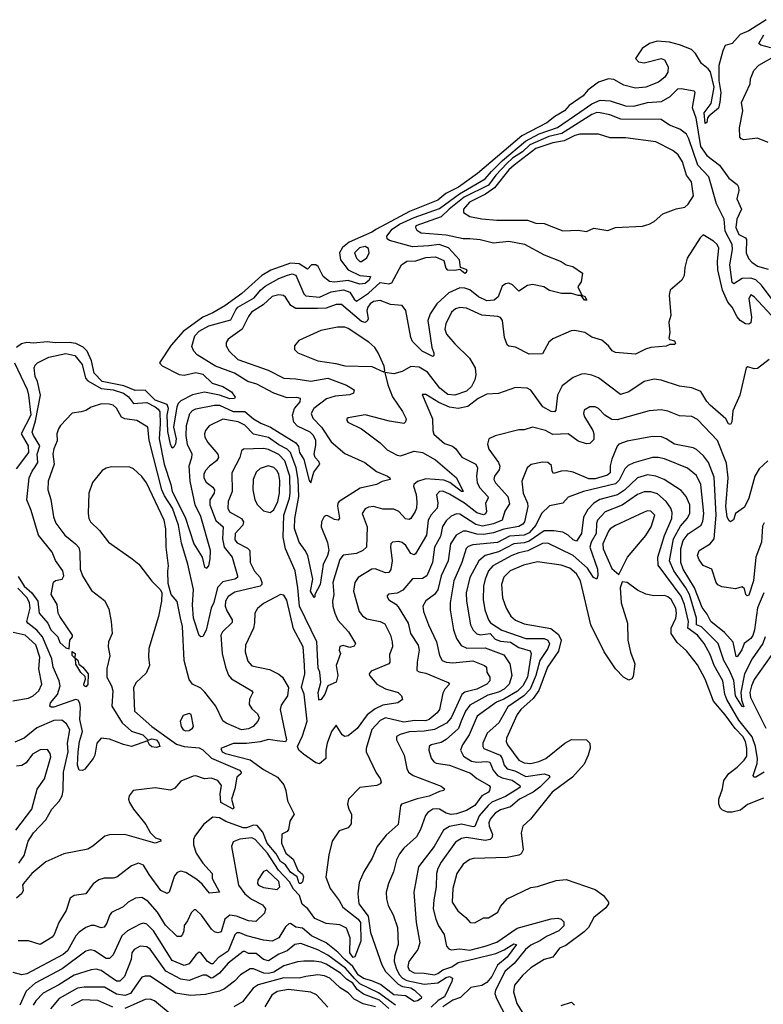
# Model space of a CAD drawing. Extents: x 1678759 to 1859541, y 384609 to 522867.
# Tile 15 of 256: x 1732253 to 1736650, y 401141 to 406965. Entities that reach past the tile are written whole.
import ezdxf

# ---------------------------------------------------------------- set-up
doc = ezdxf.new("R2010")
doc.units = 0

msp = doc.modelspace()

# ---------------------------------------------------------------- linework, layer by layer
at = {"layer": '0CON20XD'}
for points in [[(1736666.2, 406965), (1736565, 406898.4), (1736513.4, 406876.6), (1736465, 406824.2), (1736425, 406812), (1736409.8, 406780.2), (1736385.9, 406695), (1736387, 406605), (1736398.3, 406535), (1736393.1, 406476.9), (1736385, 406441.1), (1736327.5, 406395), (1736320, 406385), (1736315, 406356), (1736305, 406350), (1736299.3, 406415), (1736341.6, 406468.4), (1736359.3, 406565), (1736337, 406657), (1736324.4, 406674.4), (1736284, 406705), (1736248.2, 406765), (1736225, 406789.2), (1736155, 406816.7), (1736095, 406831.3), (1736022.4, 406837.6), (1735976, 406825), (1735934.3, 406795), (1735893.6, 406736.4), (1735912.5, 406715), (1735945, 406710.6), (1736045, 406736.2), (1736065, 406726.7), (1736086.8, 406686.8), (1736084.4, 406655), (1736066.7, 406625), (1736030.8, 406595), (1735956.1, 406566.1), (1735895, 406559.2), (1735825, 406578.5), (1735765, 406611.1), (1735734.2, 406614.2), (1735675, 406595.8), (1735612.7, 406547.3), (1735585, 406514.5), (1735502.5, 406457.5), (1735474.4, 406425), (1735417.3, 406392.7), (1735370, 406355), (1735222, 406278), (1734959.1, 406055), (1734847.3, 405975), (1734773.1, 405936.9), (1734725, 405898.1), (1734558.6, 405831.4), (1734363.6, 405726.4), (1734335, 405707.6), (1734201.7, 405648.3), (1734162.1, 405617.9), (1734143.2, 405585), (1734149.5, 405545), (1734196.1, 405486.1), (1734265, 405451.5), (1734326.7, 405446.7), (1734319.5, 405425), (1734295, 405405.3), (1734265, 405401.4), (1734195, 405422.1), (1734115, 405413.4), (1734085, 405417.3), (1734046.6, 405445), (1734016.9, 405505), (1734005, 405515.8), (1733979.2, 405515), (1733955, 405488.9), (1733905, 405521.6), (1733855, 405524.5), (1733737, 405483), (1733685, 405452.4), (1733566.6, 405345), (1733466.8, 405273.2), (1733395, 405230.6), (1733335, 405204.9), (1733219.2, 405120.8), (1733149.5, 405040.5), (1733078.9, 404935), (1733095, 404918.2), (1733195.4, 404865.4), (1733225, 404862.5), (1733295, 404878.9), (1733335, 404868.3), (1733391.5, 404815), (1733454.7, 404794.7), (1733505, 404762.9), (1733528, 404732), (1733522.5, 404725), (1733495, 404723.1), (1733435, 404744.8), (1733345, 404761.8), (1733275, 404746.2), (1733205, 404710.7), (1733190.2, 404695), (1733182.8, 404675), (1733162.4, 404555), (1733178.4, 404485), (1733175, 404455.7), (1733165, 404435.6), (1733155, 404430.8), (1733144.5, 404454.5), (1733128.4, 404528.4), (1733125.2, 404625), (1733133.1, 404665), (1733125, 404688), (1733054.8, 404715), (1732995, 404773), (1732935, 404771.6), (1732868.6, 404798.6), (1732740.6, 404825), (1732694.3, 404874.3), (1732677.4, 404947.4), (1732651.6, 405005), (1732628.1, 405028.1), (1732585, 405049.7), (1732545, 405056.4), (1732463.7, 405053.7), (1732415, 405059.8), (1732335, 405050.7), (1732294.8, 405055.2), (1732262.9, 405047.1), (1732235, 405026.2)], [(1736695, 406798.9), (1736635, 406813.9), (1736622.9, 406825), (1736652.7, 406875)], [(1736678.8, 406238.8), (1736615, 406264.6), (1736535, 406255.3), (1736519.5, 406259.5), (1736510.2, 406270.2), (1736509.8, 406325), (1736528.8, 406425), (1736521.2, 406475), (1736572.7, 406585), (1736573.8, 406615), (1736593.4, 406665), (1736624.1, 406695.9), (1736727.9, 406755)], [(1735565, 406418.7), (1735635, 406468.1), (1735685, 406488.6), (1735745, 406484.8), (1735835.8, 406455.8), (1735885, 406452.8), (1735965, 406475.2), (1736048.5, 406481.5), (1736098.7, 406511.3), (1736145, 406556.4), (1736165, 406558.8), (1736240, 406545), (1736245.6, 406535), (1736229.1, 406445), (1736250.1, 406385), (1736277.5, 406215), (1736315, 406161), (1736391.6, 406105), (1736445, 406028.1), (1736495, 405990), (1736503.4, 405973.4), (1736505.4, 405955), (1736493.7, 405905), (1736521.4, 405845), (1736493.5, 405785), (1736487.2, 405735), (1736504.2, 405695), (1736543.5, 405675), (1736551.1, 405665), (1736548.9, 405585), (1736562.9, 405552.9), (1736581.3, 405531.3), (1736615, 405507.3), (1736679.1, 405489.1)], [(1736761.5, 405231.5), (1736639.3, 405395), (1736605, 405427), (1736575, 405436), (1736525, 405434.2), (1736475, 405402.2), (1736465, 405410.6), (1736451.2, 405515), (1736468.4, 405605), (1736465.9, 405635), (1736425.2, 405715), (1736418.6, 405785), (1736373.5, 405875), (1736328.4, 406035), (1736262.6, 406105), (1736210, 406260), (1736195, 406286.9), (1736156.9, 406316.9), (1736095, 406341.5), (1736045, 406375.3), (1735807.5, 406377.5), (1735742, 406402), (1735685, 406413.9), (1735665, 406415.2), (1735635, 406404.3), (1735459.1, 406290.9), (1735381.4, 406275), (1735269.8, 406225), (1735225.9, 406184.1), (1735166.8, 406145), (1735133.6, 406115), (1735069, 406045), (1735025, 405986), (1734881.7, 405915), (1734792.9, 405845), (1734745, 405798.2), (1734595.6, 405745), (1734592.5, 405735), (1734600.8, 405720.8), (1734626.7, 405705), (1734775, 405691.7), (1734875, 405670.5), (1734915, 405671.2), (1734974.8, 405664.8), (1735055, 405644.7), (1735145, 405654.6), (1735237, 405637), (1735355, 405573.8), (1735455.5, 405535.5), (1735485, 405514.4), (1735524.5, 405504.5), (1735581.2, 405465), (1735573.3, 405415), (1735554, 405385), (1735575.8, 405335.8), (1735595, 405327.1), (1735607.1, 405305), (1735592.9, 405305), (1735573.3, 405333.3), (1735555, 405332.7), (1735515, 405345.7), (1735457.5, 405345), (1735385, 405364), (1735352.5, 405385), (1735285, 405398.9), (1735255, 405392.5), (1735205, 405360), (1735167.2, 405397.2), (1735145, 405405.8), (1735125, 405403.5), (1735105, 405388.8), (1735082.3, 405325), (1735058.1, 405305), (1735015, 405302), (1734966.1, 405326.1), (1734915, 405367.2), (1734885, 405377.9), (1734855, 405378.7), (1734791.3, 405348.7), (1734718.9, 405285), (1734679.3, 405225), (1734666.9, 405185), (1734689.4, 405025), (1734701.4, 404995), (1734701.7, 404978.3), (1734695, 404972), (1734633.5, 405005), (1734575, 405061.2), (1734565.5, 405085), (1734536.9, 405245), (1734515, 405274.4), (1734445, 405279.5), (1734385, 405303.9), (1734345, 405297.2), (1734324.7, 405285), (1734310.9, 405265), (1734305.2, 405245), (1734312.9, 405195), (1734308.1, 405181.9), (1734295, 405174.7), (1734275, 405180), (1734155, 405280.8), (1734125, 405280), (1734065, 405259.4), (1734013.2, 405256.8), (1733885.7, 405255.7), (1733855.5, 405275), (1733825, 405324.2), (1733813, 405333), (1733785, 405336.9), (1733745, 405328.2), (1733692.1, 405277.9), (1733623.1, 405235), (1733605, 405210), (1733569.1, 405135), (1733485.6, 405075), (1733474.4, 405055), (1733474.4, 405035), (1733491.5, 405005), (1733543.1, 404955), (1733722.2, 404892.2), (1733815, 404844.7), (1733885, 404841.1), (1733975, 404826.8), (1734075, 404845.3), (1734185, 404802.5), (1734230.8, 404775), (1734227.1, 404755), (1734205, 404746.2), (1734118.4, 404738.4), (1734067, 404723), (1733991.3, 404665), (1733976.8, 404635), (1733987.2, 404607.2), (1734037.5, 404555), (1734095, 404467.5), (1734175, 404399.6), (1734294.4, 404345), (1734363.4, 404293.4), (1734428, 404265), (1734442, 404255), (1734443.8, 404245), (1734397.2, 404232.8), (1734363.6, 404216.3), (1734265.3, 404194.7), (1734141.4, 404115), (1734133.5, 404105), (1734132.5, 404087.5), (1734144.3, 404015.7), (1734135.6, 404004.4), (1734115, 404008.2), (1734075, 404030.4), (1734065, 404033.1), (1734052.7, 404027.3), (1734038.1, 403995), (1734035.2, 403965), (1734072.2, 403872.2), (1734080, 403825), (1734072.9, 403795), (1734047.6, 403742.4), (1734030.2, 403625), (1733998.8, 403565), (1733998.3, 403551.7), (1733995, 403547.5), (1733972.5, 403585), (1733985.9, 403655), (1733956, 403795), (1733941.5, 403825), (1733904.8, 403874.8), (1733877.9, 403955), (1733880.2, 404015), (1733902.6, 404145), (1733900, 404245), (1733887.5, 404315), (1733855, 404405.2), (1733834.9, 404424.9), (1733785, 404449.3), (1733725, 404494.2), (1733635, 404513), (1733585, 404566.2), (1733545, 404586), (1733455, 404602.8), (1733373.3, 404563.3), (1733350.8, 404535), (1733345.4, 404515), (1733348.7, 404495), (1733364.6, 404465), (1733423.9, 404395), (1733428.7, 404375), (1733417.3, 404355), (1733375.4, 404325), (1733352.3, 404297.7), (1733342.6, 404277.4), (1733341.9, 404255), (1733355, 404229.6), (1733395, 404200.8), (1733405.3, 404185), (1733402.5, 404165), (1733376.7, 404125), (1733377.5, 404095), (1733412.7, 404002.7), (1733456.3, 403965), (1733452.8, 403895), (1733461.5, 403845), (1733508.6, 403785), (1733541.2, 403675), (1733540, 403665), (1733524.3, 403655.7), (1733455, 403639.7), (1733423, 403607), (1733401.9, 403518.1), (1733385.8, 403485), (1733356.2, 403353.8), (1733335, 403316.2), (1733325, 403313.8), (1733315, 403323.3), (1733280, 403425), (1733274, 403504), (1733280.8, 403595), (1733248, 403745), (1733209.2, 403869.2), (1733192.2, 403975), (1733156.2, 404075), (1733108.7, 404148.7), (1733093.6, 404185), (1733018.2, 404478.2), (1733010.8, 404555), (1732945, 404594.3), (1732875, 404604.5), (1732855, 404613.3), (1732825, 404668), (1732805, 404684), (1732781.7, 404691.7), (1732737.3, 404692.7), (1732675, 404672.9), (1732645, 404652.9), (1732616, 404646), (1732562.7, 404637.3), (1732493.8, 404565), (1732482, 404545), (1732473.1, 404515), (1732475.5, 404474.5), (1732455, 404426.7), (1732448.5, 404395), (1732456.8, 404335), (1732421.8, 404235), (1732419.2, 404185), (1732437.4, 404127.4), (1732452, 404025), (1732467.3, 403987.3), (1732519.6, 403915), (1732583.8, 403865), (1732602.4, 403842.4), (1732608.4, 403815), (1732610.8, 403715), (1732624, 403675), (1732678.1, 403588.1), (1732755, 403529.2), (1732779.3, 403479.3), (1732794.4, 403405), (1732799.4, 403335), (1732778.5, 403285), (1732776.9, 403255), (1732786.9, 403203.1), (1732767.7, 403127.7), (1732768.2, 403075), (1732796.7, 403025), (1732804.3, 402995), (1732798.3, 402905), (1732859, 402805), (1732915, 402756), (1732980.6, 402735), (1733012.5, 402702.5), (1733035, 402711.6), (1733061.3, 402705), (1733076.4, 402685), (1733080.8, 402665), (1733060.9, 402659.1), (1733033.9, 402663.9), (1733020, 402675), (1733008.8, 402698.8), (1732915, 402665.5), (1732867, 402677), (1732785, 402710), (1732735, 402714.3), (1732709.1, 402685), (1732697.5, 402615), (1732687.5, 402595), (1732637.9, 402532.1), (1732625, 402524.2), (1732605, 402526), (1732594.8, 402554.7), (1732599.2, 402635), (1732606.2, 402695), (1732623.7, 402755), (1732608.1, 402825), (1732612.3, 402895), (1732607.8, 402922.2), (1732599, 402939), (1732583.5, 402943.5), (1732455, 402899.3), (1732438.5, 402898.5), (1732430.6, 402905), (1732435.6, 402925), (1732477.2, 402972.8), (1732492.2, 403025), (1732486.5, 403055), (1732451.1, 403135), (1732443, 403185), (1732388.4, 403315), (1732355, 403354.3), (1732300.9, 403395), (1732296.2, 403405), (1732315.1, 403485), (1732311, 403515), (1732297.7, 403545), (1732242.9, 403602.9)], [(1732245, 403670.9), (1732279.6, 403615), (1732325.1, 403575), (1732361, 403525), (1732368.2, 403455), (1732419.7, 403395), (1732438.1, 403355), (1732479.4, 403315), (1732490.1, 403280.1), (1732525, 403249.4), (1732545.8, 403244.2), (1732550, 403295), (1732566.2, 403315), (1732565.6, 403325), (1732489.8, 403435), (1732480.3, 403455), (1732475.2, 403505.2), (1732438.2, 403565), (1732452.8, 403637.2), (1732465, 403648.6), (1732505, 403656.2), (1732513.1, 403675), (1732509.1, 403705), (1732465.4, 403765.4), (1732445.6, 403815), (1732364, 403915), (1732321.4, 404061.4), (1732294.8, 404124.8), (1732309.8, 404255), (1732326.2, 404295), (1732345, 404321.1), (1732359.6, 404345), (1732356.8, 404395), (1732372.2, 404445), (1732333.8, 404505), (1732327.6, 404525), (1732347.5, 404592.5), (1732375.8, 404745), (1732357.6, 404825), (1732344.3, 404855), (1732338.9, 404905), (1732345, 404922), (1732358.6, 404935), (1732425, 404968), (1732525, 404991), (1732579.3, 404979.3), (1732622.7, 404925), (1732643.1, 404845), (1732655, 404828.5), (1732735, 404784.2), (1732804.9, 404775.1), (1732866.6, 404756.6), (1732896.6, 404735), (1732925, 404693.8), (1733005, 404701.1), (1733054.8, 404675), (1733071.9, 404661.9), (1733081, 404645), (1733083.2, 404575), (1733076.9, 404485), (1733107.6, 404335), (1733147.3, 404215), (1733154, 404175), (1733232, 404022), (1733282.7, 403865), (1733331.8, 403785), (1733345, 403725.7), (1733359.4, 403720.6), (1733371.8, 403735), (1733380, 403775), (1733380.9, 403825), (1733325, 404025.7), (1733291.2, 404095), (1733261.3, 404235), (1733254.4, 404325.6), (1733271.2, 404375), (1733272.5, 404395), (1733245, 404452.9), (1733236.9, 404505), (1733238.5, 404565), (1733258.4, 404635), (1733275, 404653.9), (1733295, 404663.1), (1733405, 404684.8), (1733435, 404685.1), (1733515, 404647.9), (1733585, 404647.1), (1733635, 404604.6), (1733678.4, 404578.4), (1733735.1, 404555.1), (1733885, 404461.4), (1733900.7, 404440.7), (1733907.3, 404405), (1733934, 404364), (1733965, 404240), (1733975, 404226.2), (1733992.4, 404287.6), (1734027.3, 404335), (1734022.3, 404352.3), (1734000, 404375), (1733994.7, 404395), (1734005, 404447.5), (1734004.2, 404475), (1733990.8, 404505), (1733970.7, 404525), (1733895, 404561.6), (1733873.2, 404585), (1733865.6, 404625), (1733878.7, 404665), (1733911.6, 404705), (1733913.1, 404725), (1733890.9, 404730.9), (1733835, 404728.3), (1733755, 404755.3), (1733655, 404809.4), (1733602.5, 404825), (1733523.3, 404873.3), (1733410.5, 404915), (1733302.9, 404982.9), (1733281.9, 405005), (1733271.3, 405031.3), (1733288.7, 405095), (1733315, 405122.8), (1733372.2, 405155), (1733500.5, 405189.5), (1733530.3, 405249.7), (1733543.8, 405265), (1733639.8, 405320.2), (1733676.2, 405365), (1733705, 405389.7), (1733784.7, 405435), (1733836.2, 405453.8), (1733865, 405461.5), (1733885, 405453.5), (1733933.7, 405343.7), (1733945, 405331.7), (1734025, 405324.5), (1734094, 405356), (1734167.4, 405367.4), (1734205, 405352.6), (1734231, 405311), (1734245, 405300), (1734315, 405348.1), (1734385, 405409.5), (1734435, 405402.8), (1734452.4, 405407.6), (1734510.4, 405515), (1734542.7, 405537.2), (1734595, 405538.7), (1734655, 405557.9), (1734711.8, 405561.8), (1734761.5, 405541.5), (1734772.2, 405495), (1734781.2, 405485), (1734825, 405483.1), (1734855, 405490), (1734885, 405466.2), (1734895, 405471.2), (1734898.8, 405485), (1734860, 405500), (1734853.1, 405545), (1734788.9, 405615), (1734732.5, 405635), (1734672.1, 405627.9), (1734575, 405621.2), (1734438.9, 405658.9), (1734425, 405669.4), (1734423.5, 405685), (1734455.2, 405725), (1734499.2, 405755), (1734585, 405794.5), (1734735, 405847.7), (1734854.4, 405935.6), (1735006, 406024), (1735042.1, 406067.9), (1735108.6, 406131.4), (1735243.8, 406246.2), (1735325, 406289.9), (1735432.2, 406327.8), (1735565, 406418.7)], [(1735605, 405712.9), (1735647.5, 405732.5), (1735731.4, 405718.6), (1735775, 405735.7), (1735935, 405744.2), (1735974.3, 405755.7), (1736005, 405772), (1736055, 405816), (1736135, 405846), (1736185, 405856.2), (1736205.9, 405874.1), (1736237.3, 405922.7), (1736225, 406006), (1736194.7, 406044.7), (1736172.6, 406125), (1736146.2, 406165), (1736115, 406191.1), (1736015, 406241.8), (1735835.3, 406265.3), (1735745, 406267.1), (1735675, 406288.5), (1735565, 406288.1), (1735535, 406280.4), (1735472.2, 406247.8), (1735405, 406235.9), (1735305, 406203.3), (1735175.9, 406105), (1735145, 406076.8), (1735060.5, 405969.5), (1735008, 405932), (1734913.1, 405885), (1734877.5, 405845), (1734877.1, 405825), (1734915, 405800.5), (1734985, 405787.5), (1735075, 405779.6), (1735255, 405778.2), (1735305, 405760.9), (1735355, 405758.5), (1735465, 405715.7), (1735555, 405720.6), (1735605, 405712.9)], [(1736773.6, 405133.6), (1736595, 405326.2), (1736575, 405337.5), (1736563.3, 405316.7), (1736579.1, 405205), (1736575, 405171.4), (1736565, 405163.8), (1736545, 405165.4), (1736513.5, 405185), (1736495, 405207.5), (1736465, 405264.7), (1736440, 405295), (1736408.8, 405365), (1736381.2, 405485), (1736378.1, 405535), (1736387.1, 405615), (1736375, 405637.5), (1736355.8, 405655), (1736295, 405692.5), (1736276.1, 405673.9), (1736200, 405555), (1736185, 405500), (1736181.2, 405451.2), (1736168.8, 405425), (1736100, 405365), (1736093.3, 405335), (1736102, 405215), (1736092, 405175), (1736098, 405115), (1736091.2, 405081.2), (1736095, 405072.5), (1736125, 405066), (1736130, 405050), (1736125.6, 405044.4), (1736096.2, 405043.8), (1736075, 405034.3), (1735985, 405025.8), (1735953.2, 405016.8), (1735895, 404986.2), (1735775, 404996.9), (1735756.6, 405006.6), (1735735.4, 405035.4), (1735695, 405068.5), (1735635, 405087.5), (1735595, 405114.5), (1735535, 405127.1), (1735514.5, 405125.5), (1735405, 405078), (1735381.5, 405058.5), (1735345, 404988.8), (1735265, 404985.8), (1735185, 405027.8), (1735145, 405034.4), (1735135, 405042), (1735120.5, 405085), (1735108.2, 405185), (1735095, 405202.7), (1735080, 405210), (1734985, 405218.1), (1734895, 405258), (1734855, 405263.2), (1734830.6, 405255), (1734805.5, 405235), (1734773.4, 405166.6), (1734766.9, 405135), (1734776.6, 405105), (1734825, 405047.1), (1734913, 404963), (1734945.4, 404905), (1734949.7, 404865), (1734943.9, 404835), (1734924.2, 404795), (1734895, 404767.8), (1734825, 404744), (1734785, 404748.5), (1734736.7, 404785), (1734665, 404880.7), (1734615, 404908.9), (1734566.6, 404913.4), (1734515, 404884.6), (1734465, 404870.6), (1734411.7, 404878.3), (1734429.5, 404805), (1734456.4, 404735), (1734516.7, 404646.7), (1734538.6, 404605), (1734534.2, 404585.8), (1734524, 404576), (1734440.5, 404590.5), (1734295, 404628.1), (1734195, 404610), (1734187.5, 404605), (1734187.5, 404595), (1734192.5, 404585), (1734275, 404544), (1734385, 404461.4), (1734425, 404421.4), (1734485, 404389.1), (1734505, 404386.1), (1734585, 404412.9), (1734635, 404404.7), (1734710.6, 404360.6), (1734835.2, 404255.2), (1734875, 404173.8), (1734865, 404173.9), (1734796.9, 404226.9), (1734761.7, 404241.7), (1734655, 404248.8), (1734605.9, 404234.1), (1734582.9, 404215), (1734580.6, 404205), (1734597.2, 404157.2), (1734602.1, 404112.1), (1734599.4, 404075), (1734591.6, 404055), (1734565.7, 404014.3), (1734555, 404008.5), (1734535, 404013.5), (1734495, 404055.5), (1734465, 404070), (1734399.8, 404069.8), (1734345, 404086.2), (1734315, 404081.8), (1734295, 404071.1), (1734278.5, 404045), (1734306.7, 403965), (1734303.5, 403845), (1734281.5, 403825), (1734245, 403807), (1734165, 403797.9), (1734145, 403771.5), (1734103.7, 403635), (1734110.5, 403565), (1734103.1, 403525), (1734105.2, 403495), (1734115.6, 403455), (1734135, 403413.8), (1734197.3, 403345), (1734238.6, 403275), (1734230, 403260), (1734205, 403251.5), (1734165, 403262.5), (1734145, 403257.5), (1734141.1, 403235), (1734149.6, 403215), (1734123.3, 403145), (1734134.6, 403085)], [(1734275, 405533.8), (1734305, 405556.5), (1734319.7, 405585), (1734315, 405611.1), (1734295, 405622.7), (1734261.5, 405615), (1734231.8, 405585), (1734245, 405554.5), (1734265, 405535.5), (1734275, 405533.8)], [(1734405, 404882.5), (1734411.7, 404888.3), (1734407.1, 404915), (1734373.3, 404995), (1734353.3, 405025), (1734316.8, 405056.8), (1734195, 405138.9), (1734175, 405146.2), (1734133.1, 405146.9), (1734032.7, 405127.3), (1733903.4, 405066.6), (1733878.8, 405035), (1733878.8, 405015), (1733896.7, 404995), (1734015, 404946.7), (1734122, 404932), (1734175, 404918.2), (1734335, 404914.3), (1734405, 404882.5)], [(1736685, 404955.8), (1736615, 404900.8), (1736595, 404899.2), (1736557.5, 404912.5), (1736547.5, 404905), (1736510.8, 404745), (1736468.8, 404651.2), (1736463.4, 404586.6), (1736455, 404570), (1736444.4, 404575), (1736428, 404605), (1736335.6, 404685), (1736315, 404706.9), (1736280, 404765), (1736227.8, 404787.8), (1736155, 404797.1), (1736045, 404832), (1736005, 404837.9), (1735945.4, 404824.6), (1735855, 404764.5), (1735805, 404748.5), (1735675, 404846.9), (1735635, 404862.9), (1735595, 404870), (1735575, 404868.1), (1735525, 404847.8), (1735460, 404800), (1735433.2, 404745), (1735422.5, 404655), (1735415, 404644.5), (1735395, 404647.9), (1735346.7, 404675), (1735275, 404772.9), (1735254.1, 404785.9), (1735185, 404789.2), (1735085, 404754.2), (1735015, 404750), (1734964, 404724), (1734902.5, 404677.5), (1734845, 404664.7), (1734795, 404672.1), (1734731, 404701), (1734655, 404747.5), (1734633, 404747), (1734693.8, 404605), (1734695.4, 404535), (1734702.4, 404512.4), (1734765, 404457.6), (1734811.7, 404441.7), (1734829.5, 404429.5), (1734867.5, 404377.5), (1734950.4, 404335), (1734959.1, 404315), (1734953.6, 404265), (1734957.9, 404225), (1734974.2, 404195), (1735020, 404145), (1735022.9, 404135), (1735007.1, 404105), (1735012.6, 404055), (1735007.1, 404042.9), (1734994.5, 404035.5), (1734955, 404047.5), (1734882.3, 404105), (1734795, 404159), (1734755, 404175.7), (1734734.3, 404175), (1734717.3, 404155), (1734725.3, 404104.7), (1734722.4, 404075), (1734685, 404036.1), (1734667.7, 404005), (1734657.6, 403915), (1734593.9, 403806.1), (1734585, 403800), (1734565, 403807.5), (1734535.3, 403855), (1734515, 403872.3), (1734495, 403878.9), (1734456.7, 403875), (1734447.5, 403865), (1734445.5, 403845), (1734456.1, 403765), (1734446.8, 403713.2), (1734436.5, 403695), (1734415, 403693.5), (1734355, 403717.3), (1734335.3, 403714.7), (1734254.7, 403665.3), (1734233.8, 403636.2), (1734227.3, 403585), (1734260, 403465), (1734279.6, 403439.6), (1734305, 403420.4), (1734385, 403405.4), (1734411.3, 403391.3), (1734445.3, 403325.3), (1734455.4, 403285), (1734457.5, 403255), (1734439.4, 403210.6), (1734441.1, 403165), (1734435.7, 403155), (1734331.7, 403111.7), (1734320, 403095), (1734320.6, 403085), (1734364.5, 403035), (1734415, 403007.1), (1734491.2, 402985), (1734510, 402965), (1734517, 402943), (1734488.8, 402925), (1734400.2, 402909.8), (1734355, 402888.6), (1734307.6, 402852.4), (1734248.1, 402771.9), (1734195, 402728.5), (1734175, 402725.7), (1734160, 402735), (1734125, 402792.5), (1734097.5, 402755), (1734070.6, 402685), (1734062.9, 402645), (1734063.8, 402595), (1734025, 402564.2), (1734005, 402570), (1733931.2, 402621.2), (1733904, 402645), (1733895.8, 402665), (1733925, 402728.9), (1733952.9, 402815), (1733935.9, 402975), (1733918.4, 403015), (1733938.8, 403095), (1733937.1, 403147.1), (1733929.2, 403255), (1733871.5, 403361.5), (1733832.2, 403532.2), (1733815, 403561.4), (1733795, 403564.4), (1733695, 403512.2), (1733658.3, 403481.7), (1733644.3, 403455), (1733642.2, 403397.8), (1733634.6, 403365), (1733588.2, 403265), (1733586.4, 403225), (1733601.5, 403171.5), (1733625, 403143.1), (1733730.9, 403120.9), (1733785, 403094.6), (1733806.9, 403075), (1733841.5, 403015), (1733836.7, 402965), (1733800, 402910), (1733792.5, 402885), (1733831.4, 402705), (1733825, 402694), (1733775, 402699.5), (1733725, 402706.8), (1733675, 402693.3), (1733595, 402683.1), (1733515, 402682.7), (1733443.3, 402655), (1733450.5, 402635), (1733470, 402625), (1733616.6, 402586.6), (1733695, 402530.6), (1733776.7, 402485), (1733815, 402440), (1733827.2, 402405), (1733836.2, 402345), (1733876.7, 402265), (1733850, 402225), (1733843.3, 402175), (1733835, 402163.3), (1733802.6, 402147.4), (1733801.2, 402095), (1733827.5, 402035), (1733870.2, 402000.2), (1733896.9, 401935), (1733925, 401910.4), (1733931.6, 401895), (1733924.4, 401865), (1733915.8, 401855), (1733905, 401854.7), (1733892.7, 401895), (1733855, 401923.5), (1733825.1, 401965.1), (1733794.2, 401985), (1733770.1, 402030.1), (1733715.5, 402095), (1733689.9, 402159.9), (1733657.9, 402197.9), (1733635, 402200.3), (1733595, 402184.3), (1733575, 402185.1), (1733472.3, 402222.3), (1733435, 402243.8), (1733395, 402247.8), (1733340, 402205), (1733288.6, 402135), (1733281.1, 402115), (1733281.2, 402085), (1733296.2, 402035), (1733336.4, 401975), (1733390.8, 401915), (1733391.2, 401885), (1733433.8, 401805), (1733375, 401798.5), (1733332.3, 401852.3), (1733299.6, 401879.6), (1733235, 401920.5), (1733205, 401928.8), (1733185, 401920.8), (1733168.7, 401901.3), (1733137.1, 401805), (1733124.3, 401795.7), (1733088.5, 401815), (1733017.9, 401907.9), (1732985, 401964.2), (1732955, 401976.7), (1732915, 401959.4), (1732827.3, 401892.7), (1732805, 401886.5), (1732753.1, 401886.9), (1732721.9, 401878.1), (1732687.4, 401852.6), (1732644.7, 401795.3), (1732575.6, 401784.4), (1732551.7, 401768.3), (1732528.5, 401695), (1732484.5, 401625), (1732456.6, 401553.4), (1732445, 401538.2), (1732375, 401494.6), (1732305, 401515.6), (1732245, 401516.7)], [(1732221.9, 404935), (1732298.2, 404778.2), (1732305.1, 404744.9), (1732318.5, 404625), (1732262.7, 404515), (1732303, 404445), (1732305.2, 404405), (1732231.7, 404308.3)], [(1736676.7, 404355), (1736625, 404308.5), (1736600.4, 404265), (1736564.4, 404135.6), (1736538.3, 404081.7), (1736485, 404043.8), (1736473.1, 404006.9), (1736455, 403995.5), (1736445, 404003.3), (1736437, 404025), (1736428.5, 404085), (1736441.6, 404255), (1736432.5, 404342.5), (1736378.9, 404475), (1736260.8, 404600.8), (1736228.1, 404618.1), (1736155, 404622.1), (1736085, 404650), (1736045, 404658.2), (1735975, 404651.8), (1735785, 404598.8), (1735755, 404600.8), (1735713.3, 404625), (1735675, 404664.4), (1735655, 404675.7), (1735625, 404674.3), (1735591.4, 404655), (1735587.1, 404635), (1735592.4, 404615), (1735641.6, 404535), (1735648, 404515), (1735648.3, 404481.7), (1735625, 404457.5), (1735605, 404457.1), (1735555, 404472.9), (1735495, 404515.4), (1735405, 404510.9), (1735362, 404535), (1735285, 404555.4), (1735235, 404539.4), (1735205, 404538.1), (1735065, 404503.1), (1735026.2, 404485), (1735018.6, 404455), (1735026.7, 404425), (1735085, 404346.2), (1735091.9, 404325), (1735087.8, 404302.2), (1735060, 404265), (1735057.3, 404245), (1735066.6, 404225), (1735138.6, 404145), (1735148.5, 404101.5), (1735121.7, 404058.3), (1735105.4, 404004.6), (1735055, 403982.8), (1734989.3, 403969.3), (1734949.4, 403979.4), (1734855, 404040.5), (1734835, 404041.6), (1734805, 404028.7), (1734775, 404001.3), (1734752.5, 403967.5), (1734741.9, 403908.1), (1734705.2, 403845), (1734694, 403755), (1734660.7, 403675), (1734635, 403659.2), (1734575, 403658.2), (1734519.4, 403590.6), (1734485, 403573.2), (1734432.7, 403567.3), (1734424.2, 403555), (1734435, 403534), (1734477.6, 403507.6), (1734491.1, 403491.1), (1734550.6, 403395), (1734563.4, 403335), (1734608.7, 403265), (1734615.3, 403235), (1734602.7, 403165), (1734601.9, 403115), (1734615, 403106.7), (1734655, 403099.6), (1734785.6, 403045), (1734794.5, 403035), (1734766.7, 403005), (1734755, 402982), (1734735.7, 402884.3), (1734721.8, 402865), (1734675, 402824.8), (1734653, 402817), (1734588.7, 402818.7), (1734525, 402810.6), (1734415, 402835.9), (1734385, 402820.3), (1734335, 402766.8), (1734302.1, 402655), (1734302.1, 402635), (1734360.5, 402510.5), (1734385, 402476), (1734390.5, 402455), (1734385.3, 402444.7), (1734364.7, 402435.3), (1734265, 402423.5), (1734198.1, 402355), (1734191.9, 402325), (1734198.9, 402295), (1734215.7, 402265), (1734212.4, 402207.6), (1734194.5, 402185.5), (1734142.6, 402167.4), (1734100, 402105), (1734080.8, 402025), (1734063.3, 401893.3), (1734089, 401825), (1734141.6, 401755), (1734163.7, 401715), (1734255.1, 401645.1), (1734268, 401625), (1734270.2, 401515), (1734235, 401422.5), (1734225, 401418.2), (1734204.6, 401445), (1734206.8, 401535), (1734185, 401591.8), (1734145, 401611.9), (1734065, 401618.7), (1733997.7, 401647.7), (1733956.5, 401706.5), (1733923.3, 401733.3), (1733906.5, 401785), (1733872.5, 401822.5), (1733848.5, 401865), (1733784.2, 401934.2), (1733717.5, 402035), (1733645, 402116), (1733625, 402125.8), (1733555, 402117.2)], [(1736655, 403989.2), (1736645, 403970), (1736639.6, 403875), (1736605.2, 403784.8), (1736592.4, 403645), (1736565, 403561.5), (1736555, 403556.7), (1736545.6, 403565), (1736537.7, 403597.7), (1736525, 403610), (1736485, 403598.6), (1736405, 403610.9), (1736381.5, 403621.5), (1736371.1, 403635), (1736346, 403715), (1736295, 403736), (1736269.8, 403769.7), (1736260.9, 403795), (1736270.4, 403825), (1736335.6, 403864.4), (1736359.4, 403895), (1736371.4, 404035), (1736358.3, 404258.3), (1736325.2, 404345.2), (1736295.7, 404385.7), (1736255, 404422.5), (1736235, 404432.9), (1736125, 404454.7), (1736076.2, 404486.2), (1736047, 404497), (1735995, 404499.1), (1735845, 404471.3), (1735795.3, 404454.7), (1735785, 404442.5), (1735754.5, 404365.5), (1735744.1, 404325.9), (1735743.5, 404285), (1735728.2, 404271.8), (1735655, 404249.5), (1735618.9, 404248.9), (1735525, 404288.5), (1735485, 404295.9), (1735455, 404294.7), (1735410.2, 404280.3), (1735400.5, 404295), (1735398.3, 404328.3), (1735375, 404345.6), (1735345, 404347.8), (1735276.3, 404333.7), (1735254.3, 404315), (1735221.5, 404235), (1735229.1, 404165), (1735255.3, 404105), (1735257.7, 404085), (1735238.1, 403995), (1735228.5, 403981.5), (1735205, 403968.1), (1735115, 403950.8), (1735055, 403930), (1734995, 403920.7), (1734955, 403921.6), (1734895, 403939.4), (1734875, 403939.8), (1734834.2, 403915.8), (1734799.7, 403865), (1734786.4, 403765), (1734745.2, 403675), (1734725, 403593.3), (1734705, 403565.4), (1734655, 403527.8), (1734637.3, 403495), (1734641.1, 403465), (1734670.3, 403385), (1734717.5, 403285), (1734734.6, 403205), (1734750.9, 403175), (1734773.8, 403165), (1734815, 403160.7), (1734932.6, 403172.6), (1735001.4, 403145), (1735013.1, 403135), (1735014.6, 403105), (1735032, 403075), (1735032.8, 403055), (1735014.5, 403035), (1734955.4, 403005.4), (1734885, 402986.6), (1734866.6, 402973.4), (1734805, 402834.6), (1734777, 402803), (1734705, 402765.5), (1734645, 402756), (1734555, 402753), (1734502.4, 402737.6), (1734481.9, 402725), (1734480, 402705), (1734526.2, 402615), (1734541.5, 402535), (1734552.2, 402515), (1734579.2, 402495), (1734745, 402431.9), (1734764, 402415), (1734760, 402405), (1734735, 402399.6), (1734675, 402371.5), (1734603, 402357), (1734510.8, 402325), (1734504.4, 402315), (1734490.9, 402205), (1734419.5, 402140.5), (1734365.7, 402074.3), (1734336.4, 402005), (1734288.5, 401925), (1734259.5, 401860.5), (1734252.1, 401795), (1734257.9, 401735), (1734312.6, 401662.6), (1734327.2, 401565), (1734394.2, 401375), (1734415.2, 401335), (1734491, 401261), (1734517, 401247), (1734565, 401237.4), (1734586.6, 401225), (1734629.2, 401185), (1734627.1, 401175), (1734605, 401161.4), (1734585, 401158.4), (1734535, 401191.1), (1734465, 401196.9), (1734387.3, 401257.3), (1734335, 401280.1), (1734285, 401293.1), (1734254.7, 401315), (1734222.8, 401365), (1734174.9, 401405), (1734135, 401449.1), (1734064.7, 401505), (1733979.1, 401545), (1733925, 401590.8), (1733885, 401597.3), (1733855, 401619.1), (1733845, 401617.3), (1733825, 401598.5), (1733785, 401533.8), (1733745, 401514), (1733695, 401520), (1733595.1, 401545.1), (1733555, 401563.4), (1733537, 401563), (1733525, 401551.2), (1733485, 401456.2), (1733425.8, 401415), (1733395, 401381), (1733385, 401379.8), (1733363.4, 401395), (1733325, 401445.7), (1733315, 401449.4), (1733295, 401433.1), (1733255, 401381.1), (1733225, 401371.4), (1733155, 401399.7), (1733045, 401575.4), (1733005, 401615.3), (1732985, 401620), (1732965, 401615.9), (1732890, 401575), (1732856.5, 401545), (1732805, 401433.1), (1732785, 401411.5), (1732765, 401412.2), (1732695, 401457.8), (1732672.4, 401462.4), (1732645, 401456), (1732505, 401350.2), (1732344.4, 401265.6), (1732290.8, 401219.2), (1732253.7, 401136.3)], [(1734134.6, 403085), (1734125, 403046), (1734075, 403024.2), (1734057.3, 402975), (1734035, 402944.5), (1734025, 402940), (1734022.5, 402945), (1734018.4, 402985), (1734034.2, 403045), (1734027.1, 403105), (1734018.5, 403128.5), (1734009.5, 403285), (1733908.3, 403495), (1733898.5, 403605), (1733881.1, 403705), (1733823.8, 403835), (1733811.7, 403905), (1733814.3, 404035), (1733849, 404135), (1733852.9, 404165), (1733850.6, 404265), (1733820.3, 404355), (1733785, 404393), (1733725, 404422), (1733695, 404428.1), (1733575.4, 404424.6), (1733565.4, 404414.6), (1733554.7, 404375), (1733507.3, 404285), (1733508.8, 404175), (1733485.3, 404115), (1733483.4, 404075), (1733494.1, 404054.1), (1733565.2, 404015.2), (1733577.2, 403995), (1733572.4, 403975), (1733527.8, 403925), (1733525, 403888), (1733539.7, 403869.7), (1733599.2, 403839.2), (1733612.9, 403825), (1733616.6, 403755), (1733642.2, 403702.2), (1733674.7, 403665), (1733684.7, 403635), (1733684.6, 403625), (1733675.5, 403614.5), (1733525, 403578.9), (1733485, 403553.8), (1733470.6, 403525), (1733468.8, 403495), (1733477.5, 403467.5), (1733509.7, 403415), (1733508.9, 403398.9), (1733451.8, 403345), (1733442.7, 403325), (1733451.1, 403215), (1733469.3, 403135), (1733488.6, 403088.6), (1733505, 403066.9), (1733625.7, 402995), (1733630.6, 402985), (1733611.5, 402945), (1733608.9, 402915), (1733625, 402888.6), (1733658.8, 402858.8), (1733669.2, 402835), (1733661.2, 402815), (1733633.6, 402785), (1733605, 402770), (1733565, 402764.8), (1733473.1, 402803.1), (1733455, 402817.1), (1733412.1, 402905), (1733348.1, 402988.1), (1733325, 403010.3), (1733275, 403034.6), (1733255, 403061.9), (1733226, 403175), (1733215.2, 403375), (1733203.3, 403425), (1733183.4, 403523.4), (1733148, 403565), (1733130, 403630), (1733128, 403702), (1733133.1, 403735), (1733118.5, 403845), (1733117.6, 403952.4), (1733106.8, 404005), (1733002, 404225), (1732975, 404263.1), (1732925, 404309.2), (1732905, 404318.6), (1732795, 404319.2), (1732765, 404312.9), (1732740.9, 404299.1), (1732683.1, 404226.9), (1732662.2, 404165), (1732657.8, 404045), (1732661.5, 404015), (1732671.1, 403995), (1732724, 403944), (1732778, 403875), (1732918.8, 403775), (1732958, 403745), (1733035, 403643.8), (1733085, 403592.5), (1733093.9, 403573.9), (1733092.5, 403525), (1733074.4, 403435), (1733016.9, 403245), (1733014.4, 403195.6), (1733021.1, 403145), (1733000.7, 403099.3), (1732941.9, 403045), (1732925.6, 403015), (1732931.1, 402875), (1733033.5, 402783.5), (1733179.4, 402679.4), (1733225, 402666.3), (1733315, 402658.9), (1733335, 402646.9), (1733386.2, 402596.2), (1733553.1, 402525), (1733563.3, 402515), (1733560, 402505), (1733536.5, 402483.5), (1733524.4, 402415.6), (1733505.4, 402355), (1733518.9, 402305), (1733515.6, 402294.4), (1733441.8, 402335), (1733437.7, 402385), (1733445.5, 402435), (1733425, 402464.7), (1733385, 402478.7), (1733345, 402475.5), (1733295, 402492.2), (1733278.7, 402491.3), (1733205, 402460), (1733171.2, 402418.8), (1733145, 402407.5), (1733055, 402421.8), (1732924.6, 402405.4), (1732900, 402375), (1732897.1, 402355), (1732903.1, 402335), (1732926.9, 402295), (1732999.2, 402205), (1733025, 402158), (1733056.4, 402126.4), (1733086.2, 402115), (1733088, 402105), (1733055, 402094.6), (1732875, 402146.2), (1732785, 402143.6), (1732756, 402136), (1732685, 402075.6), (1732655, 402058.9), (1732515, 402031.9), (1732407.2, 401982.8), (1732325, 401914), (1732275, 401856), (1732270.5, 401845), (1732274.1, 401815), (1732265, 401796.4), (1732235, 401769.4)], [(1736653.3, 403575), (1736615.6, 403485.6), (1736597, 403355), (1736587, 403323), (1736575, 403304.1), (1736536.2, 403275), (1736522.7, 403237.3), (1736495, 403197.1), (1736489.2, 403199.2), (1736472.2, 403282.2), (1736419.7, 403339.7), (1736340, 403405), (1736318.6, 403448.6), (1736287.6, 403487.6), (1736242.3, 403605), (1736175.2, 403715), (1736161.2, 403755), (1736162.7, 403835), (1736176.3, 403885), (1736205, 403924.2), (1736281.8, 403975), (1736292.2, 403997.8), (1736299, 404045), (1736281, 404215), (1736255, 404268.8), (1736201.7, 404311.7), (1736065, 404366.6), (1736027.5, 404375), (1735995, 404374.7), (1735885, 404344.7), (1735851.1, 404328.9), (1735831.7, 404308.3), (1735797.8, 404242.2), (1735775, 404219.5), (1735586.7, 404173.3), (1735495, 404140), (1735465, 404105.8), (1735385, 404088.5), (1735338, 404045), (1735305.5, 403975), (1735265, 403929), (1735235, 403915.7), (1735149.4, 403910.6), (1735078.1, 403871.9), (1734931.9, 403858.1), (1734905, 403849.2), (1734893.2, 403836.8), (1734867.8, 403755), (1734820.6, 403645), (1734797.5, 403515), (1734798, 403475), (1734818.2, 403355), (1734835.2, 403305.2), (1734863, 403263), (1734897.4, 403247.4), (1735005, 403249.2), (1735115, 403208.8), (1735151.6, 403155), (1735162.5, 403085), (1735147.7, 403035), (1735116.6, 403005), (1735085, 402986.7), (1735021.2, 402968.8), (1734915, 402910), (1734888.3, 402875), (1734864.2, 402815), (1734847.4, 402772.6), (1734775, 402706.6), (1734745, 402688.8), (1734686.2, 402675), (1734675, 402666), (1734672.7, 402645), (1734686, 402596), (1734701.9, 402575), (1734715, 402567.9), (1734795, 402555.2), (1734918.5, 402508.5), (1734956.9, 402476.9), (1735028.1, 402435), (1735033.8, 402425), (1735030.8, 402405), (1735024.7, 402395), (1734986.1, 402373.9), (1734945, 402315.9), (1734895, 402288), (1734835, 402267), (1734805, 402263.2), (1734775, 402270.9), (1734735, 402294.7), (1734715, 402297.8), (1734695, 402294.5), (1734665.3, 402274.7), (1734652.6, 402257.4), (1734623.1, 402175), (1734599, 402131), (1734523.8, 402065), (1734498.2, 402031.8), (1734481.6, 401995), (1734463.8, 401925), (1734433.8, 401855), (1734420, 401805), (1734421.1, 401765), (1734430.8, 401725), (1734460.4, 401670.4), (1734487.5, 401595), (1734491.7, 401495), (1734470, 401425), (1734468, 401395), (1734478.9, 401355), (1734497.6, 401317.6), (1734515.8, 401295.8), (1734541.2, 401281.2), (1734645, 401260.7), (1734725, 401267.8), (1734775, 401298.9), (1734794.4, 401304.4), (1734812.1, 401295), (1734809, 401275), (1734765.4, 401185), (1734727.4, 401162.6), (1734685, 401123.2)], [(1733735, 404049.4), (1733755, 404066.5), (1733779.4, 404115), (1733788.9, 404165), (1733790.7, 404239.3), (1733785.7, 404275), (1733775, 404296.4), (1733755, 404316.1), (1733723, 404327), (1733675, 404309.5), (1733651.8, 404288.2), (1733634, 404245), (1733632.5, 404185), (1733642.7, 404125), (1733658.9, 404095), (1733695, 404059.4), (1733735, 404049.4)], [(1736660.6, 403315), (1736646.1, 403275), (1736583.2, 403185), (1736537.6, 403095), (1736517.8, 402985), (1736521, 402941), (1736535, 402900), (1736525, 402901.9), (1736484.9, 402964.9), (1736475.5, 403055.5), (1736449.7, 403115), (1736416.2, 403175), (1736383.3, 403275), (1736285, 403372.8), (1736254.3, 403385), (1736254.9, 403425), (1736213, 403565), (1736191.8, 403605), (1736121.4, 403705), (1736094.9, 403764.9), (1736118.9, 403895), (1736160.9, 403969.1), (1736199.2, 404015), (1736214.7, 404045), (1736215.7, 404095), (1736193.8, 404145), (1736165, 404180.4), (1736063.5, 404245), (1736015, 404265.2), (1735965, 404272.2), (1735905, 404254.7), (1735828.1, 404181.9), (1735787.7, 404155), (1735683.5, 404126.5), (1735648, 404105), (1735612.1, 404067.9), (1735587.2, 404022.8), (1735574.7, 403925.3), (1735545, 403880), (1735525, 403888.4), (1735496.2, 403916.2), (1735465, 403934.1), (1735412.1, 403942.1), (1735355, 403941.7), (1735265, 403880.5), (1735235, 403870), (1735174.5, 403865.5), (1735085, 403818.1), (1735005.2, 403794.8), (1734966.9, 403765), (1734913.9, 403665), (1734893.5, 403575), (1734894.8, 403524.8), (1734918.1, 403385), (1734933.4, 403353.4), (1734955, 403331.9), (1734975.6, 403325.6), (1735034.1, 403334.1), (1735065, 403300.2), (1735095, 403289.8), (1735155, 403282.7), (1735205, 403252.2), (1735271.7, 403231.7), (1735276.5, 403215), (1735255.4, 403075), (1735228.9, 403025), (1735196.8, 402993.2), (1735115, 402945.1), (1735071.9, 402928.1), (1734958.2, 402845), (1734911.6, 402735), (1734870.6, 402675), (1734858.5, 402645), (1734877.9, 402607.9), (1734925, 402579), (1734955, 402573.4), (1735015, 402577.6), (1735033.5, 402573.5), (1735053.1, 402525), (1735077.3, 402495), (1735105, 402480), (1735165, 402467.1), (1735210.9, 402435), (1735213.1, 402425), (1735198.8, 402415), (1735125, 402370), (1735045, 402336.2), (1735023.5, 402316.5), (1734970.4, 402255), (1734945, 402192.2), (1734935, 402189.8), (1734865, 402205.5), (1734795, 402192), (1734759, 402171), (1734704.6, 402075), (1734611.5, 401955), (1734583.1, 401805), (1734596.3, 401625), (1734619.3, 401505), (1734606.8, 401465), (1734553.4, 401395), (1734548.9, 401365), (1734555, 401343.5), (1734585, 401327.1), (1734645, 401325.7), (1734705, 401315.2), (1734725, 401322.9), (1734754.2, 401345.8), (1734807.8, 401362.2), (1734845, 401388.9), (1734939.8, 401410.2), (1735068.3, 401441.7), (1735117.5, 401462.5), (1735175, 401498.2), (1735190, 401495), (1735135, 401420.3), (1735077.9, 401372.1), (1735043.8, 401305), (1735015, 401269.2), (1734985, 401252.7), (1734919.5, 401240.5), (1734858.9, 401181.1), (1734813.5, 401165), (1734754.3, 401125)], [(1736605, 402484), (1736594.2, 402484.2), (1736590.7, 402495), (1736613.1, 402565), (1736616.3, 402593.7), (1736603.1, 402665), (1736584, 402724), (1736505, 402821.5), (1736434.7, 402944.7), (1736421.4, 402975), (1736411, 403055), (1736359.3, 403145), (1736335, 403209.5), (1736300.4, 403275), (1736260, 403325), (1736204.2, 403365), (1736207.3, 403405), (1736184.4, 403505), (1736164.3, 403555), (1736028.6, 403738.6), (1736025.7, 403785), (1736065, 403913.1), (1736108, 404015), (1736110.3, 404050.3), (1736103.8, 404075), (1736074.7, 404115), (1736025, 404160.5), (1735985, 404172.2), (1735945, 404171.4), (1735905, 404156.8), (1735815, 404093.5), (1735715, 404054.7), (1735670.2, 404005), (1735663, 403985), (1735660.6, 403925), (1735632, 403875), (1735624.2, 403845), (1735669.2, 403715), (1735671.7, 403678.3), (1735665, 403656), (1735645, 403665.4), (1735610.1, 403720.1), (1735525, 403795.5), (1735375, 403869.2), (1735345, 403867.4), (1735256.6, 403823.4), (1735205, 403812.1), (1735162.3, 403795), (1735050.8, 403735), (1735025, 403704.5), (1735004.5, 403655.5), (1734995.7, 403615), (1734993.3, 403535), (1735004.2, 403475), (1735024, 403415), (1735037.2, 403397.2), (1735103.8, 403353.8), (1735245, 403305.6), (1735355, 403304.2), (1735375, 403294.7), (1735385, 403273.8), (1735375.8, 403245), (1735329.3, 403175), (1735305.4, 403085), (1735271.4, 403005), (1735234.6, 402965.4), (1735139.5, 402900.5), (1735085.9, 402805), (1735016.8, 402745), (1734992, 402685), (1734991.1, 402665), (1734996.9, 402655), (1735094, 402614), (1735105.8, 402595.8), (1735117.3, 402555), (1735135, 402534), (1735181.4, 402521.4), (1735245, 402487.8), (1735353.3, 402503.3), (1735383.3, 402495), (1735387.1, 402485), (1735329.4, 402425), (1735288.9, 402395), (1735209.2, 402355), (1735155, 402308.5), (1735095, 402292), (1735065, 402272.1), (1735035, 402236), (1735027.5, 402215), (1735028, 402195), (1735048.1, 402145), (1735045.3, 402125), (1735035, 402115.9), (1735005, 402110.7), (1734895, 402127.7), (1734865, 402120.8), (1734830.5, 402099.5), (1734745, 401982.1), (1734725.3, 401945), (1734716.5, 401915), (1734715.3, 401835), (1734700.9, 401759.2), (1734698.2, 401705), (1734713.9, 401643.9), (1734729.6, 401605), (1734763.4, 401553.4), (1734776.9, 401485), (1734789.5, 401469.5), (1734803.6, 401463.6), (1734855, 401469.7), (1734915, 401461.4), (1735006.1, 401483.9), (1735075, 401508.2), (1735195, 401592.2), (1735395, 401646), (1735435, 401650.9), (1735454.5, 401644.5), (1735469.6, 401629.6), (1735470, 401605), (1735441.1, 401575), (1735367.3, 401542.7), (1735332.5, 401517.5), (1735275, 401490.3), (1735243, 401465), (1735177.3, 401382.7), (1735123.9, 401336.1), (1735065.7, 401225), (1735062.9, 401205), (1735072.2, 401175), (1735130.8, 401060.8)], [(1735795, 403682.5), (1735847.1, 403785), (1735955, 403914.4), (1735986.9, 403965), (1736007.5, 404035), (1735985, 404057.8), (1735965, 404059.5), (1735945, 404052.5), (1735775, 403972.3), (1735745, 403952.9), (1735735, 403938.9), (1735701.9, 403865), (1735702.7, 403835), (1735755, 403718.8), (1735795, 403682.5)], [(1736650.4, 402359.6), (1736556.7, 402323.3), (1736515, 402289.4), (1736465, 402276.7), (1736437.6, 402277.6), (1736409.1, 402289.1), (1736395, 402303.3), (1736386.6, 402326.6), (1736386.9, 402355), (1736408.5, 402415), (1736415.5, 402465), (1736445, 402505.6), (1736495, 402544.4), (1736537.1, 402585), (1736551.8, 402608.2), (1736553, 402655), (1736545.4, 402695), (1736528.4, 402725), (1736482.7, 402772.7), (1736425, 402852.2), (1736354.4, 402934.4), (1736306.6, 403065), (1736259.7, 403149.7), (1736195, 403231.9), (1736140.5, 403280.5), (1736104.5, 403334.5), (1736104.2, 403365), (1736132.5, 403425), (1736136.9, 403455), (1736132.3, 403485), (1736105, 403534.5), (1736085, 403551.8), (1736065, 403559.5), (1736003, 403557), (1735955, 403567.8), (1735905, 403590.8), (1735845, 403636.7), (1735815, 403640), (1735804.2, 403605), (1735810, 403515), (1735846.2, 403396.2), (1735848.6, 403295), (1735863.7, 403223.7), (1735890, 403155), (1735880.9, 403079.1), (1735873, 403067), (1735855, 403058), (1735823.3, 403075), (1735775, 403126), (1735708.5, 403225), (1735629.5, 403385), (1735569.6, 403645), (1735545, 403686.7), (1735505, 403720.4), (1735455, 403739.3), (1735315, 403758), (1735231, 403739), (1735153.8, 403705), (1735115, 403666.7), (1735101.1, 403625), (1735107.3, 403545), (1735129.1, 403485), (1735157.7, 403437.7), (1735185, 403413.8), (1735235, 403391.8), (1735394.1, 403364.1), (1735438.7, 403328.7), (1735453.9, 403293.9), (1735439.4, 403230.6), (1735374.1, 403135), (1735323.5, 402996.5), (1735289.6, 402950.4), (1735216.6, 402885), (1735194.3, 402855), (1735132.2, 402715), (1735129.3, 402695), (1735137.2, 402675), (1735205, 402586), (1735235, 402569.7), (1735275, 402565.9), (1735323.3, 402576.7), (1735364.2, 402595.8), (1735475.3, 402684.7), (1735515, 402708.2), (1735605, 402706), (1735624, 402685), (1735625.6, 402655.6), (1735614.6, 402615), (1735589.6, 402560.4), (1735521.5, 402485), (1735402.2, 402395), (1735273, 402237), (1735228, 402195), (1735218, 402155), (1735229.2, 402055), (1735218.3, 402031.7), (1735205, 402023.8), (1735135, 402008.8), (1734937, 402003), (1734915, 401997.5), (1734875, 401970), (1734837.5, 401915), (1734813.9, 401825), (1734810.5, 401745), (1734843.3, 401693.3), (1734891.2, 401655), (1734917.5, 401625), (1734945, 401622.5), (1734995, 401652.5), (1735025, 401652.5), (1735080, 401685), (1735095, 401720), (1735136.1, 401763.9), (1735275, 401832.5), (1735315, 401837.5), (1735425, 401874), (1735485, 401880), (1735655, 401819.5), (1735705.7, 401785), (1735734.2, 401745), (1735734.2, 401735), (1735719.1, 401710.9), (1735647.5, 401655), (1735615.4, 401594.6), (1735590.8, 401569.2), (1735482.2, 401487.8), (1735445, 401472), (1735405, 401420), (1735355, 401406.9), (1735275, 401357.1), (1735225, 401312.2), (1735178.5, 401255), (1735172.3, 401215), (1735192.4, 401145), (1735255, 401043.6)], [(1732213.4, 402936.6), (1732305, 402952.5), (1732333.3, 402965), (1732365.4, 402995), (1732384, 403035), (1732366.5, 403125), (1732372.5, 403195), (1732348, 403268), (1732285.9, 403325), (1732215, 403340.7)], [(1732645, 403019.6), (1732634.5, 403024.5), (1732631.7, 403035), (1732642.4, 403065), (1732640.8, 403080.8), (1732614.2, 403104.2), (1732585, 403152.9), (1732583.3, 403185), (1732562.9, 403205), (1732562.5, 403227.5), (1732581.4, 403215), (1732580, 403190), (1732596.7, 403176.7), (1732602.4, 403152.4), (1732625.5, 403135.5), (1732658.5, 403095), (1732656.5, 403033.5), (1732645, 403019.6)], [(1736696.7, 403205), (1736595, 403062), (1736579.2, 403025), (1736569.7, 402985), (1736573.5, 402955), (1736663.8, 402775)], [(1733235, 402757.8), (1733255, 402761.2), (1733275, 402774.3), (1733280, 402785), (1733266.7, 402855), (1733255, 402861.2), (1733220, 402850), (1733202.5, 402815), (1733207.5, 402785), (1733220, 402765), (1733235, 402757.8)], [(1732247.5, 401975), (1732279.5, 402020.5), (1732304.1, 402105), (1732335, 402155.4), (1732407.5, 402232.5), (1732442.6, 402295), (1732486.8, 402343.2), (1732504.8, 402375), (1732510.6, 402405), (1732512, 402515), (1732539.5, 402635), (1732536.4, 402685), (1732548.8, 402765), (1732529.5, 402799.5), (1732501.5, 402821.5), (1732455, 402820), (1732354, 402776), (1732280.4, 402715), (1732225, 402691.6)], [(1732229.5, 402170.5), (1732325, 402294.2), (1732355.9, 402414.1), (1732399.2, 402475), (1732436.9, 402605), (1732434, 402625), (1732418.1, 402648.1), (1732375, 402645.6), (1732329.1, 402620.9), (1732290.9, 402569.1), (1732265, 402553.3), (1732235, 402550)], [(1736654.7, 402515), (1736605, 402484)], [(1733555, 402117.2), (1733515, 402101.4), (1733505.5, 402074.5), (1733546.7, 401845), (1733583.6, 401793.6), (1733623.1, 401763.1), (1733689.3, 401729.3), (1733705.6, 401705), (1733700.4, 401679.6), (1733648.4, 401631.6), (1733605, 401635.3), (1733535, 401663.2), (1733495, 401668.7), (1733466.9, 401645), (1733445, 401570), (1733425, 401564.4), (1733405, 401570.4), (1733386.5, 401585), (1733328.1, 401668.1), (1733295, 401699.4), (1733285, 401700), (1733267.4, 401682.6), (1733246.1, 401635), (1733225, 401606.9), (1733223.3, 401575), (1733215, 401552.9), (1733205, 401541.9), (1733185, 401541.1), (1733115, 401609.7), (1733066.9, 401686.9), (1733010.1, 401750.1), (1732975, 401772.7), (1732938.1, 401768.1), (1732895.3, 401744.7), (1732865, 401718.2), (1732795.9, 401684.1), (1732783.8, 401666.2), (1732768.8, 401621.2), (1732752.3, 401597.7), (1732735, 401592.3), (1732695, 401607.2), (1732675, 401607.2), (1732645, 401594.7), (1732605, 401566.7), (1732584.2, 401545), (1732535, 401457.5), (1732509.2, 401435), (1732295, 401321.6), (1732265, 401316.1), (1732215, 401328.6)], [(1733775, 401820.9), (1733790.9, 401835), (1733785, 401866.8), (1733715, 401933.5), (1733695, 401926.9), (1733660.5, 401875), (1733658.9, 401855), (1733664.4, 401845), (1733695, 401831.1), (1733775, 401820.9)], [(1734474.8, 401135), (1734375, 401208.9), (1734265, 401262), (1734233.3, 401293.3), (1734179.3, 401355), (1734075, 401431.7), (1734015, 401463), (1733915, 401500), (1733880.5, 401495), (1733833.7, 401456.3), (1733785, 401436.7), (1733725, 401398.4), (1733695, 401406.9), (1733651.6, 401441.6), (1733605, 401440.6), (1733585, 401453.1), (1733575, 401452.5), (1733484.9, 401385.1), (1733435.4, 401324.6), (1733395, 401297.1), (1733385, 401295.6), (1733355, 401313.4), (1733336.8, 401313.2), (1733255, 401281.6), (1733205, 401288.8), (1733117.5, 401337.5), (1733025, 401467.5), (1733005, 401481.6), (1732965, 401484.7), (1732929.1, 401465), (1732915.2, 401444.8), (1732911.2, 401405), (1732873.7, 401306.3), (1732845, 401277.1), (1732825, 401278.1), (1732735, 401341.3), (1732705, 401348.3), (1732675, 401345.8), (1732575, 401313.9), (1732485, 401255.6), (1732392.6, 401207.4), (1732349.4, 401160.6), (1732333, 401135)], [(1734436.5, 401116.5), (1734379.6, 401165), (1734285, 401200.3), (1734248.5, 401228.5), (1734222.2, 401265), (1734185, 401288.8), (1734150.2, 401325), (1734065, 401377.9), (1734035, 401389.8), (1733995, 401395.2), (1733933.1, 401396.9), (1733895, 401391.4), (1733815, 401367.6), (1733755, 401330.6), (1733725, 401323.2), (1733695.8, 401325.8), (1733635, 401350), (1733615, 401351.2), (1733559.5, 401315), (1733523, 401277), (1733465, 401232), (1733435, 401218.7), (1733350.9, 401199.2), (1733262.2, 401192.2), (1733175, 401206.2), (1733025, 401307.5), (1732995, 401307.9), (1732975, 401301.2), (1732942.5, 401255), (1732908.4, 401205), (1732875, 401192.1), (1732825, 401200.9), (1732755, 401243), (1732635, 401242.3), (1732595, 401236.2), (1732485.9, 401175), (1732434.7, 401115)], [(1734356, 401125), (1734283.5, 401143.5), (1734231, 401171), (1734195, 401209.4), (1734148.5, 401238.5), (1734086.7, 401295), (1734055, 401308.4), (1734015, 401314.4), (1733945, 401304.8), (1733905, 401296), (1733815, 401297.7), (1733663.1, 401256.9), (1733633.9, 401236.1), (1733571.2, 401155), (1733520, 401125)], [(1734075, 401124.5), (1734007, 401197), (1733975, 401212.1), (1733842.3, 401227.7), (1733775, 401215.7), (1733743.8, 401195), (1733701.8, 401125)], [(1732804.5, 401124.5), (1732715, 401162.8), (1732625, 401166.7), (1732557.5, 401132.5)], [(1733155, 401074.6), (1733051, 401161), (1733025, 401171), (1732995, 401169), (1732875, 401116.6)], [(1735455, 401134.3), (1735515, 401154), (1735532.5, 401135)]]:
    msp.add_lwpolyline(points, dxfattribs=at)

doc.saveas('drawing.dxf')
